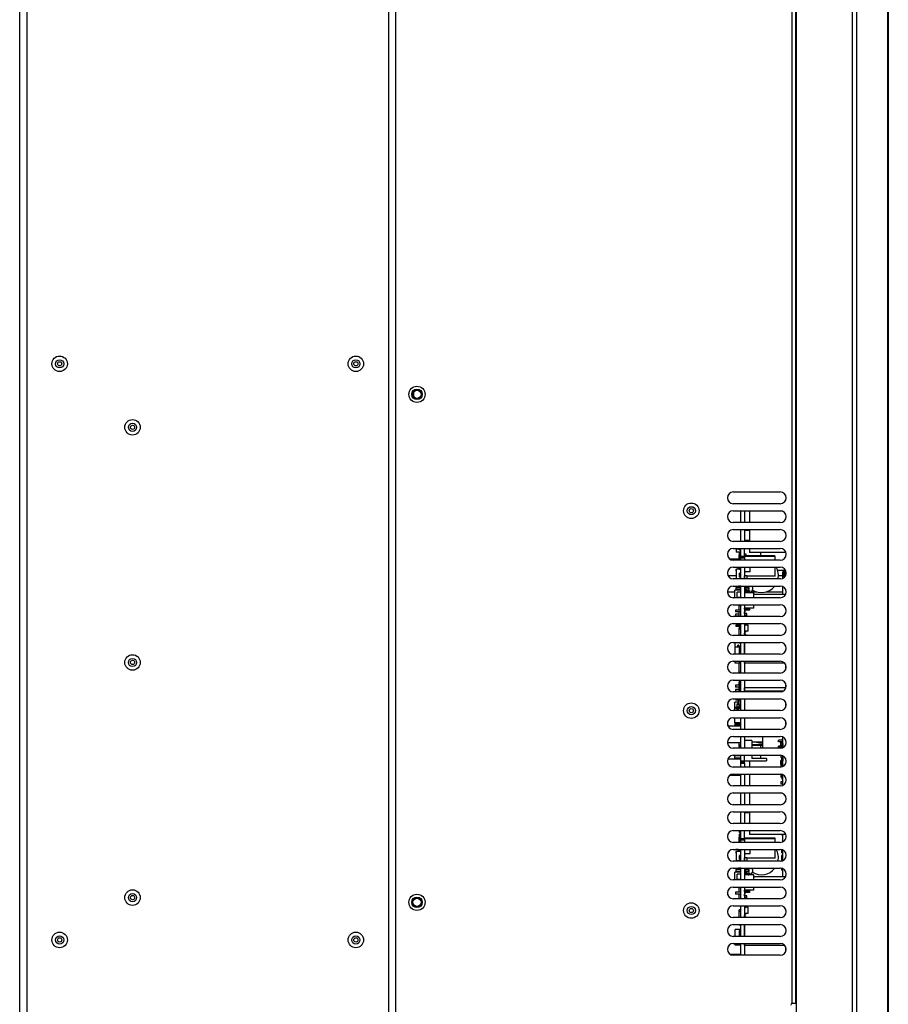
# Model space of a CAD drawing. Extents: x -4139 to -1089, y -1564 to 1941.
# Tile 117 of 160: x -2317 to -1948, y 423 to 841. Entities that reach past the tile are written whole.
import ezdxf

# ---------------------------------------------------------------- set-up
doc = ezdxf.new("R2010")
doc.units = 0
doc.header["$LTSCALE"] = 23.1
for name, color, linetype in [('DB155026_1_1_1_2_1_AM_0', 7, 'CONTINUOUS'), ('HOLDER_SE5M_PCB_A_5_10_1_A', 7, 'CONTINUOUS'), ('HOLDER_SE5M_PCB_A_5_17_1_A', 7, 'CONTINUOUS'), ('HOLDER_SE5M_PCB_A_5_1_1_AM', 7, 'CONTINUOUS'), ('HOLDER_SE5M_PCB_A_5_23_1_A', 7, 'CONTINUOUS'), ('HOLDER_SE5M_PCB_A_5_3_1_AM', 7, 'CONTINUOUS'), ('HOLDER_SE5M_PCB_A_5_7_1_AM', 7, 'CONTINUOUS'), ('LDZHJ_SZCYZT_M5X12_3_1_AM_', 7, 'CONTINUOUS'), ('PCBA_YST01_20160704_100_1_', 7, 'CONTINUOUS'), ('PCBA_YST01_20160704_106_1_', 7, 'CONTINUOUS'), ('PCBA_YST01_20160704_2_15_1', 7, 'CONTINUOUS'), ('PCBA_YST01_20160704_2_16_1', 7, 'CONTINUOUS'), ('PCBA_YST01_20160704_2_17_1', 7, 'CONTINUOUS'), ('PCBA_YST01_20160704_2_1_1_', 7, 'CONTINUOUS'), ('PCBA_YST01_20160704_2_21_1', 7, 'CONTINUOUS'), ('PCBA_YST01_20160704_2_22_1', 7, 'CONTINUOUS'), ('PCBA_YST01_20160704_2_23_1', 7, 'CONTINUOUS'), ('PCBA_YST01_20160704_2_24_1', 7, 'CONTINUOUS'), ('PCBA_YST01_20160704_2_2_1_', 7, 'CONTINUOUS'), ('PCBA_YST01_20160704_2_30_1', 7, 'CONTINUOUS'), ('PCBA_YST01_20160704_2_31_1', 7, 'CONTINUOUS'), ('PCBA_YST01_20160704_2_32_1', 7, 'CONTINUOUS'), ('PCBA_YST01_20160704_2_42_1', 7, 'CONTINUOUS'), ('PCBA_YST01_20160704_2_46_1', 7, 'CONTINUOUS'), ('PCBA_YST01_20160704_2_49_1', 7, 'CONTINUOUS'), ('PCBA_YST01_20160704_2_52_1', 7, 'CONTINUOUS'), ('PCBA_YST01_20160704_2_54_1', 7, 'CONTINUOUS'), ('PCBA_YST01_20160704_2_55_1', 7, 'CONTINUOUS'), ('PCBA_YST01_20160704_2_56_1', 7, 'CONTINUOUS'), ('PCBA_YST01_20160704_2_57_1', 7, 'CONTINUOUS'), ('PCBA_YST01_201607_120_1_AM', 7, 'CONTINUOUS'), ('SE5M-TOP-COVER-P1-A__4_1_1', 7, 'CONTINUOUS'), ('SE5M_BASE_P1_A_3_1_1_AM_0', 7, 'CONTINUOUS'), ('SE5M_LEFT_P1_A_AM_0', 7, 'CONTINUOUS'), ('SV5M_MAODING_AM_0', 7, 'CONTINUOUS'), ('SV5M_ZHONGCENG_A_5_1_1_AM_', 7, 'CONTINUOUS'), ('YFP03-03-02_1_1_1_AM_0', 7, 'CONTINUOUS'), ('YFP03-03-02_1_2_1_AM_0', 7, 'CONTINUOUS'), ('YFP03-03-02_1_3_1_AM_0', 7, 'CONTINUOUS'), ('YFP03-03-02_1_4_1_AM_0', 7, 'CONTINUOUS'), ('YFP03-03-02_1_5_1_AM_0', 7, 'CONTINUOUS'), ('YFP03-03-02_1_6_1_AM_0', 7, 'CONTINUOUS'), ('YFP03-03-02_1_7_1_AM_0', 7, 'CONTINUOUS')]:
    doc.layers.add(name, color=color, linetype=linetype)

msp = doc.modelspace()

# ---------------------------------------------------------------- linework, layer by layer
at = {"layer": 'DB155026_1_1_1_2_1_AM_0', "color": 7}
for centre, radius in [((-2300.42, 695.02), 3.3), ((-2300.42, 695.02), 1.74), ((-2300.42, 695.02), 0.9), ((-2174.42, 695.02), 3.3), ((-2174.42, 695.02), 1.74), ((-2174.42, 695.02), 0.9), ((-2269.42, 668.02), 3.3), ((-2269.42, 668.02), 1.74), ((-2269.42, 668.02), 0.9), ((-2269.42, 568.02), 3.3), ((-2269.42, 568.02), 1.74), ((-2269.42, 568.02), 0.9), ((-2269.42, 468.02), 3.3), ((-2269.42, 468.02), 1.74), ((-2269.42, 468.02), 0.9), ((-2300.42, 450.02), 3.3), ((-2174.42, 450.02), 3.3), ((-2300.42, 450.02), 1.74), ((-2300.42, 450.02), 0.9), ((-2174.42, 450.02), 1.74), ((-2174.42, 450.02), 0.9)]:
    msp.add_circle(centre, radius, dxfattribs=at)
at = {"layer": 'HOLDER_SE5M_PCB_A_5_10_1_A', "color": 7}
for p, q in [((-2016.16, 605.02), (-2012.47, 605.02)), ((-1994.66, 605.02), (-1992.72, 605.02)), ((-2016.37, 598.02), (-2013.18, 598.02)), ((-2008.46, 598.02), (-2008.34, 598.02)), ((-2006.36, 598.02), (-2003.88, 598.02)), ((-1999.92, 598.02), (-1992.72, 598.02))]:
    msp.add_line(p, q, dxfattribs=at)
at = {"layer": 'HOLDER_SE5M_PCB_A_5_17_1_A', "color": 7}
msp.add_line((-2015.37, 612.02), (-2011.41, 612.02), dxfattribs=at)
at = {"layer": 'HOLDER_SE5M_PCB_A_5_1_1_AM', "color": 7}
for p, q in [((-2016.22, 541.17), (-2016.22, 542.87)), ((-2016.22, 469.17), (-2016.22, 469.65))]:
    msp.add_line(p, q, dxfattribs=at)
msp.add_arc((-2018.22, 469.65), 2, 0, 20.4754, dxfattribs=at)
at = {"layer": 'HOLDER_SE5M_PCB_A_5_23_1_A', "color": 7}
for p, q in [((-2016.16, 527.02), (-2010.72, 527.02)), ((-2015.37, 520.02), (-2010.72, 520.02))]:
    msp.add_line(p, q, dxfattribs=at)
at = {"layer": 'HOLDER_SE5M_PCB_A_5_3_1_AM', "color": 7}
for p, q in [((-2016.16, 541.02), (-2010.72, 541.02)), ((-2016.37, 534.02), (-2010.72, 534.02))]:
    msp.add_line(p, q, dxfattribs=at)
at = {"layer": 'HOLDER_SE5M_PCB_A_5_7_1_AM', "color": 7}
msp.add_line((-2015.37, 444.02), (-2010.72, 444.02), dxfattribs=at)
at = {"layer": 'LDZHJ_SZCYZT_M5X12_3_1_AM_', "color": 7}
msp.add_line((-2149.77, 680.91), (-2149.77, 683.13), dxfattribs=at)
at = {"layer": 'PCBA_YST01_20160704_100_1_', "color": 7}
msp.add_line((-1992.72, 536.02), (-1992.83, 536.02), dxfattribs=at)
at = {"layer": 'PCBA_YST01_20160704_106_1_', "color": 7}
for p, q in [((-2001.38, 536.52), (-2001.38, 531.52)), ((-1992.83, 535.27), (-1992.83, 536.29))]:
    msp.add_line(p, q, dxfattribs=at)
at = {"layer": 'PCBA_YST01_20160704_2_15_1', "color": 7}
for p, q in [((-1992.73, 520.19), (-1993.63, 520.19)), ((-1993.63, 520.19), (-1993.63, 519.29)), ((-1993.23, 519.29), (-1993.63, 519.29)), ((-1992.73, 519.97), (-1992.73, 520.19))]:
    msp.add_line(p, q, dxfattribs=at)
at = {"layer": 'PCBA_YST01_20160704_2_16_1', "color": 7}
for p, q in [((-1992.73, 517.19), (-1993.63, 517.19)), ((-1993.63, 517.19), (-1993.63, 516.29)), ((-1992.73, 516.29), (-1993.63, 516.29)), ((-1992.73, 516.29), (-1992.73, 517.19))]:
    msp.add_line(p, q, dxfattribs=at)
at = {"layer": 'PCBA_YST01_20160704_2_17_1', "color": 7}
for p, q in [((-1993.63, 524.55), (-1993.63, 523.89)), ((-1992.73, 523.89), (-1993.63, 523.89)), ((-1992.73, 523.89), (-1992.73, 524.27))]:
    msp.add_line(p, q, dxfattribs=at)
at = {"layer": 'PCBA_YST01_20160704_2_1_1_', "color": 7}
for p, q in [((-1992.72, 604.53), (-1992.72, 606.53)), ((-1991.42, 606.52), (-1992.72, 606.52)), ((-1991.41, 606.49), (-1992.72, 606.49)), ((-1991.39, 606.37), (-1992.72, 606.37)), ((-1991.37, 606.19), (-1992.72, 606.19)), ((-1991.37, 605.94), (-1992.72, 605.94)), ((-1991.4, 605.63), (-1992.72, 605.63)), ((-1991.48, 605.29), (-1992.72, 605.29)), ((-1991.63, 604.91), (-1992.72, 604.91)), ((-1991.86, 604.52), (-1992.72, 604.52)), ((-1992.72, 603.8), (-1992.72, 604.52)), ((-1992.72, 596.92), (-1992.72, 600.24)), ((-1992.72, 531.8), (-1992.72, 536.24)), ((-1992.72, 534.94), (-1994.63, 534.94)), ((-1994.63, 534.3), (-1994.63, 534.94)), ((-1992.72, 534.3), (-1994.63, 534.3)), ((-1992.72, 532.44), (-1994.63, 532.44)), ((-1994.63, 531.8), (-1994.63, 532.44)), ((-1992.72, 531.8), (-1994.63, 531.8)), ((-1992.72, 523.8), (-1992.72, 528.24)), ((-1992.72, 515.8), (-1992.72, 520.24)), ((-1992.72, 491.8), (-1992.72, 494.82)), ((-1992.72, 483.8), (-1992.72, 488.24)), ((-1992.72, 476.92), (-1992.72, 480.24))]:
    msp.add_line(p, q, dxfattribs=at)
at = {"layer": 'PCBA_YST01_20160704_2_21_1', "color": 7}
msp.add_line((-1993.63, 528.5), (-1993.63, 528.47), dxfattribs=at)
at = {"layer": 'PCBA_YST01_20160704_2_22_1', "color": 7}
for p, q in [((-1993.38, 528.47), (-1993.63, 528.47)), ((-1993.63, 528.47), (-1993.63, 527.57)), ((-1992.73, 527.57), (-1992.73, 528.24)), ((-1992.73, 527.57), (-1993.63, 527.57))]:
    msp.add_line(p, q, dxfattribs=at)
at = {"layer": 'PCBA_YST01_20160704_2_23_1', "color": 7}
for p, q in [((-1993.23, 532.59), (-1993.63, 532.59)), ((-1993.63, 532.44), (-1993.63, 532.59)), ((-1993.62, 531.53), (-1993.62, 531.8))]:
    msp.add_line(p, q, dxfattribs=at)
at = {"layer": 'PCBA_YST01_20160704_2_24_1', "color": 7}
for p, q in [((-1993.23, 526.25), (-1993.63, 526.25)), ((-1993.63, 525.91), (-1993.63, 526.25)), ((-1993.23, 525.91), (-1993.63, 525.91)), ((-1993.63, 524.55), (-1993.63, 524.89)), ((-1992.73, 524.55), (-1993.63, 524.55)), ((-1993.62, 524.89), (-1993.62, 525.91)), ((-1993.22, 524.89), (-1993.62, 524.89)), ((-1992.73, 524.58), (-1992.73, 524.55))]:
    msp.add_line(p, q, dxfattribs=at)
at = {"layer": 'PCBA_YST01_20160704_2_2_1_', "color": 7}
for p, q in [((-1992.73, 527.19), (-1993.23, 527.19)), ((-1993.23, 526.24), (-1993.23, 527.19)), ((-1992.73, 526.24), (-1993.23, 526.24)), ((-1992.73, 527.19), (-1992.73, 526.24))]:
    msp.add_line(p, q, dxfattribs=at)
at = {"layer": 'PCBA_YST01_20160704_2_30_1', "color": 7}
for p, q in [((-1993.32, 488.45), (-1993.32, 486.99)), ((-1992.73, 486.99), (-1993.32, 486.99)), ((-1992.74, 486.99), (-1992.74, 488.25))]:
    msp.add_line(p, q, dxfattribs=at)
at = {"layer": 'PCBA_YST01_20160704_2_31_1', "color": 7}
for p, q in [((-1992.73, 485.99), (-1993.32, 485.99)), ((-1993.32, 485.99), (-1993.32, 483.58)), ((-1992.74, 483.79), (-1992.74, 485.99))]:
    msp.add_line(p, q, dxfattribs=at)
at = {"layer": 'PCBA_YST01_20160704_2_32_1', "color": 7}
for p, q in [((-1993.32, 480.45), (-1993.32, 479.69)), ((-1992.73, 479.69), (-1993.32, 479.69)), ((-1992.74, 479.69), (-1992.74, 480.25))]:
    msp.add_line(p, q, dxfattribs=at)
at = {"layer": 'PCBA_YST01_20160704_2_42_1', "color": 7}
for p, q in [((-1993.23, 494.82), (-1993.23, 494.58)), ((-1992.73, 494.58), (-1993.23, 494.58)), ((-1992.73, 494.58), (-1992.73, 494.82))]:
    msp.add_line(p, q, dxfattribs=at)
at = {"layer": 'PCBA_YST01_20160704_2_46_1', "color": 7}
for p, q in [((-1993.23, 527.19), (-1993.23, 527.57)), ((-1992.73, 527.57), (-1992.73, 527.19))]:
    msp.add_line(p, q, dxfattribs=at)
at = {"layer": 'PCBA_YST01_20160704_2_49_1', "color": 7}
for p, q in [((-1993.23, 524.27), (-1993.23, 524.55)), ((-1992.73, 524.27), (-1993.23, 524.27)), ((-1992.73, 524.55), (-1992.73, 524.27))]:
    msp.add_line(p, q, dxfattribs=at)
at = {"layer": 'PCBA_YST01_20160704_2_52_1', "color": 7}
for p, q in [((-1992.73, 519.97), (-1993.23, 519.97)), ((-1993.23, 519.97), (-1993.23, 518.32)), ((-1992.73, 519.62), (-1993.23, 519.62)), ((-1992.73, 518.32), (-1992.73, 519.97)), ((-1992.73, 518.32), (-1993.23, 518.32)), ((-1992.73, 518.66), (-1993.22, 518.66))]:
    msp.add_line(p, q, dxfattribs=at)
at = {"layer": 'PCBA_YST01_20160704_2_54_1', "color": 7}
for p, q in [((-1992.73, 533.19), (-1993.23, 533.19)), ((-1993.23, 532.44), (-1993.23, 533.19)), ((-1992.73, 533.19), (-1992.73, 532.44))]:
    msp.add_line(p, q, dxfattribs=at)
at = {"layer": 'PCBA_YST01_20160704_2_55_1', "color": 7}
msp.add_line((-1993.23, 531.6), (-1993.23, 531.8), dxfattribs=at)
at = {"layer": 'PCBA_YST01_20160704_2_56_1', "color": 7}
for p, q in [((-1992.73, 535.27), (-1993.23, 535.27)), ((-1993.23, 535.27), (-1993.23, 534.94)), ((-1993.23, 534.3), (-1993.23, 533.62)), ((-1992.73, 533.62), (-1993.23, 533.62)), ((-1992.73, 533.96), (-1993.22, 533.96)), ((-1992.73, 534.94), (-1992.73, 535.27)), ((-1992.73, 533.62), (-1992.73, 534.3))]:
    msp.add_line(p, q, dxfattribs=at)
at = {"layer": 'PCBA_YST01_20160704_2_57_1', "color": 7}
for p, q in [((-1992.73, 526.23), (-1993.23, 526.23)), ((-1993.23, 526.23), (-1993.23, 524.58)), ((-1992.73, 525.88), (-1993.23, 525.88)), ((-1992.73, 524.58), (-1993.23, 524.58)), ((-1992.73, 524.92), (-1993.22, 524.92)), ((-1992.73, 524.58), (-1992.73, 526.23))]:
    msp.add_line(p, q, dxfattribs=at)
at = {"layer": 'PCBA_YST01_201607_120_1_AM', "color": 7}
for p, q in [((-1993.23, 534.09), (-1993.63, 534.09)), ((-1993.63, 533.75), (-1993.63, 534.09)), ((-1993.23, 533.75), (-1993.63, 533.75)), ((-1993.63, 532.59), (-1993.63, 532.73)), ((-1993.62, 532.73), (-1993.62, 533.75)), ((-1993.23, 532.73), (-1993.62, 532.73)), ((-1992.74, 533.62), (-1992.74, 533.19))]:
    msp.add_line(p, q, dxfattribs=at)
at = {"layer": 'SE5M-TOP-COVER-P1-A__4_1_1', "color": 7}
for p, q in [((-1986.92, 414.52), (-1986.92, 1243.02)), ((-1947.92, 1242.52), (-1947.92, 412.52))]:
    msp.add_line(p, q, dxfattribs=at)
at = {"layer": 'SE5M-TOP-COVER-P1-A__4_1_1', "color": 2}
for p, q in [((-1963.21, 412.52), (-1963.21, 1243.02)), ((-1961.39, 1242.52), (-1961.39, 412.52)), ((-1948.09, 412.52), (-1948.09, 1242.52))]:
    msp.add_line(p, q, dxfattribs=at)
at = {"layer": 'SE5M_BASE_P1_A_3_1_1_AM_0', "color": 7}
msp.add_line((-2317.42, -50.98), (-2317.42, 1286.02), dxfattribs=at)
at = {"layer": 'SE5M_BASE_P1_A_3_1_1_AM_0', "color": 2}
for p, q in [((-2314.42, 1286.02), (-2314.42, -50.98)), ((-2160.42, -5.98), (-2160.42, 1241.02))]:
    msp.add_line(p, q, dxfattribs=at)
at = {"layer": 'SE5M_LEFT_P1_A_AM_0', "color": 3}
for p, q in [((-2157.42, -5.48), (-2157.42, 1241.52)), ((-1987.42, 1226.52), (-1987.42, 423.02)), ((-2013.87, 640.52), (-1993.87, 640.52)), ((-1993.87, 635.52), (-2013.87, 635.52)), ((-2013.87, 632.52), (-1993.87, 632.52)), ((-1993.87, 627.52), (-2013.87, 627.52)), ((-2013.87, 624.52), (-1993.87, 624.52)), ((-1993.87, 619.52), (-2013.87, 619.52)), ((-2013.87, 616.52), (-1993.87, 616.52)), ((-1993.87, 611.52), (-2013.87, 611.52)), ((-2013.87, 608.52), (-1993.87, 608.52)), ((-1993.87, 603.52), (-2013.87, 603.52)), ((-2013.87, 600.52), (-1993.87, 600.52)), ((-1993.87, 595.52), (-2013.87, 595.52)), ((-2013.87, 592.52), (-1993.87, 592.52)), ((-1993.87, 587.52), (-2013.87, 587.52)), ((-2013.87, 584.52), (-1993.87, 584.52)), ((-1993.87, 579.52), (-2013.87, 579.52)), ((-2013.87, 576.52), (-1993.87, 576.52)), ((-1993.87, 571.52), (-2013.87, 571.52)), ((-2013.87, 568.52), (-1993.87, 568.52)), ((-1993.87, 563.52), (-2013.87, 563.52)), ((-2013.87, 560.52), (-1993.87, 560.52)), ((-1993.87, 555.52), (-2013.87, 555.52)), ((-2013.87, 552.52), (-1993.87, 552.52)), ((-1993.87, 547.52), (-2013.87, 547.52)), ((-2013.87, 544.52), (-1993.87, 544.52)), ((-1993.87, 539.52), (-2013.87, 539.52)), ((-2013.87, 536.52), (-1993.87, 536.52)), ((-1993.87, 531.52), (-2013.87, 531.52)), ((-2013.87, 528.52), (-1993.87, 528.52)), ((-1993.87, 523.52), (-2013.87, 523.52)), ((-2013.87, 520.52), (-1993.87, 520.52)), ((-1993.87, 515.52), (-2013.87, 515.52)), ((-2013.87, 512.52), (-1993.87, 512.52)), ((-1993.87, 507.52), (-2013.87, 507.52)), ((-2013.87, 504.52), (-1993.87, 504.52)), ((-1993.87, 499.52), (-2013.87, 499.52)), ((-2013.87, 496.52), (-1993.87, 496.52)), ((-1993.87, 491.52), (-2013.87, 491.52)), ((-2013.87, 488.52), (-1993.87, 488.52)), ((-1993.87, 483.52), (-2013.87, 483.52)), ((-2013.87, 480.52), (-1993.87, 480.52)), ((-1993.87, 475.52), (-2013.87, 475.52)), ((-2013.87, 472.52), (-1993.87, 472.52)), ((-1993.87, 467.52), (-2013.87, 467.52)), ((-2013.87, 464.52), (-1993.87, 464.52)), ((-1993.87, 459.52), (-2013.87, 459.52)), ((-2013.87, 456.52), (-1993.87, 456.52)), ((-1993.87, 451.52), (-2013.87, 451.52)), ((-2013.87, 448.52), (-1993.87, 448.52)), ((-1993.87, 443.52), (-2013.87, 443.52)), ((-1987.32, 433.02), (-1986.92, 433.02)), ((-1987.32, 423.02), (-1987.32, 433.02)), ((-1987.32, 423.02), (-1989.02, 423.02))]:
    msp.add_line(p, q, dxfattribs=at)
at = {"layer": 'SE5M_LEFT_P1_A_AM_0', "color": 2}
for p, q in [((-1989.02, 1227.27), (-1989.02, 423.02)), ((-1987.32, 433.02), (-1987.32, 1226.52))]:
    msp.add_line(p, q, dxfattribs=at)
at = {"layer": 'SE5M_LEFT_P1_A_AM_0', "color": 3}
for centre in [(-2148.42, 682.02), (-2148.42, 466.02)]:
    msp.add_circle(centre, 3.45, dxfattribs=at)
at = {"layer": 'SE5M_LEFT_P1_A_AM_0', "color": 7}
for centre in [(-2148.42, 682.02), (-2148.42, 466.02)]:
    msp.add_circle(centre, 2.25, dxfattribs=at)
at = {"layer": 'SE5M_LEFT_P1_A_AM_0', "color": 3}
for centre, radius, start, end in [((-2013.87, 638.02), 2.5, 90, 270), ((-1993.87, 638.02), 2.5, 270, 90), ((-2013.87, 630.02), 2.5, 90, 270), ((-1993.87, 630.02), 2.5, 270, 90), ((-2013.87, 622.02), 2.5, 90, 270), ((-1993.87, 622.02), 2.5, 270, 90), ((-2013.87, 614.02), 2.5, 90, 270), ((-1993.87, 614.02), 2.5, 270, 90), ((-2013.87, 606.02), 2.5, 90, 270), ((-1993.87, 606.02), 2.5, 270, 90), ((-2013.87, 598.02), 2.5, 90, 270), ((-1993.87, 598.02), 2.5, 270, 90), ((-2013.87, 590.02), 2.5, 90, 270), ((-1993.87, 590.02), 2.5, 270, 90), ((-2013.87, 582.02), 2.5, 90, 270), ((-1993.87, 582.02), 2.5, 270, 90), ((-2013.87, 574.02), 2.5, 90, 270), ((-1993.87, 574.02), 2.5, 270, 90), ((-2013.87, 566.02), 2.5, 90, 270), ((-1993.87, 566.02), 2.5, 270, 90), ((-2013.87, 558.02), 2.5, 90, 270), ((-1993.87, 558.02), 2.5, 270, 90), ((-2013.87, 550.02), 2.5, 90, 270), ((-1993.87, 550.02), 2.5, 270, 90), ((-2013.87, 542.02), 2.5, 90, 270), ((-1993.87, 542.02), 2.5, 270, 90), ((-2013.87, 534.02), 2.5, 90, 270), ((-1993.87, 534.02), 2.5, 270, 90), ((-2013.87, 526.02), 2.5, 90, 270), ((-1993.87, 526.02), 2.5, 270, 90), ((-2013.87, 518.02), 2.5, 90, 270), ((-1993.87, 518.02), 2.5, 270, 90), ((-2013.87, 510.02), 2.5, 90, 270), ((-1993.87, 510.02), 2.5, 270, 90), ((-2013.87, 502.02), 2.5, 90, 270), ((-1993.87, 502.02), 2.5, 270, 90), ((-2013.87, 494.02), 2.5, 90, 270), ((-1993.87, 494.02), 2.5, 270, 90), ((-2013.87, 486.02), 2.5, 90, 270), ((-1993.87, 486.02), 2.5, 270, 90), ((-2013.87, 478.02), 2.5, 90, 270), ((-1993.87, 478.02), 2.5, 270, 90), ((-2013.87, 470.02), 2.5, 90, 270), ((-1993.87, 470.02), 2.5, 270, 90), ((-2013.87, 462.02), 2.5, 90, 270), ((-1993.87, 462.02), 2.5, 270, 90), ((-2013.87, 454.02), 2.5, 90, 270), ((-1993.87, 454.02), 2.5, 270, 90), ((-2013.87, 446.02), 2.5, 90, 270), ((-1993.87, 446.02), 2.5, 270, 90), ((-1988.67, 422.27), 0.75, 90, 180)]:
    msp.add_arc(centre, radius, start, end, dxfattribs=at)
at = {"layer": 'SV5M_MAODING_AM_0', "color": 7}
for centre, radius in [((-2031.72, 632.52), 3.3), ((-2031.72, 632.52), 1.74), ((-2031.72, 632.52), 0.9), ((-2031.72, 547.52), 3.3), ((-2031.72, 547.52), 1.74), ((-2031.72, 547.52), 0.9), ((-2031.72, 462.52), 3.3), ((-2031.72, 462.52), 1.74), ((-2031.72, 462.52), 0.9)]:
    msp.add_circle(centre, radius, dxfattribs=at)
at = {"layer": 'SV5M_ZHONGCENG_A_5_1_1_AM_', "color": 7}
for centre in [(-2148.42, 682.02), (-2148.42, 466.02)]:
    msp.add_circle(centre, 1.75, dxfattribs=at)
at = {"layer": 'YFP03-03-02_1_1_1_AM_0', "color": 7}
for p, q in [((-2010.72, 627.52), (-2010.72, 632.52)), ((-2009.16, 632.52), (-2009.16, 627.52)), ((-1993.02, 632.37), (-2006.96, 632.37)), ((-2006.96, 632.37), (-2006.96, 627.52)), ((-2010.72, 619.52), (-2010.72, 624.52)), ((-2009.16, 624.52), (-2009.16, 619.52)), ((-2006.96, 624.12), (-2009.16, 624.12)), ((-2006.96, 624.52), (-2006.96, 619.52)), ((-2006.96, 619.82), (-2009.16, 619.82)), ((-2012.66, 616.2), (-2012.66, 616.52)), ((-2011.21, 616.2), (-2012.66, 616.2)), ((-2011.21, 616.12), (-2012.66, 616.12)), ((-2012.66, 616.12), (-2012.66, 614.92)), ((-2011.21, 615.74), (-2011.21, 616.52)), ((-2010.72, 615.74), (-2011.21, 615.74)), ((-2010.72, 612.43), (-2010.72, 616.52)), ((-2009.16, 612.43), (-2009.16, 616.52)), ((-2006.96, 616.52), (-2006.96, 614.82)), ((-2011.31, 614.92), (-2012.66, 614.92)), ((-2011.31, 613.77), (-2011.42, 613.77)), ((-2011.42, 613.16), (-2011.42, 613.77)), ((-2011.31, 613.16), (-2011.42, 613.16)), ((-2011.41, 611.52), (-2011.41, 613.16)), ((-2010.72, 614.97), (-2011.31, 614.97)), ((-2011.31, 614.97), (-2011.31, 612.27)), ((-2011.21, 612.27), (-2011.31, 612.27)), ((-2010.72, 612.29), (-2011.21, 612.29)), ((-2011.21, 611.52), (-2011.21, 612.29)), ((-2009.16, 613.02), (-2010.72, 613.02)), ((-2009.16, 612.98), (-2010.72, 612.98)), ((-2009.16, 612.85), (-2010.72, 612.85)), ((-2009.16, 612.65), (-2010.72, 612.65)), ((-2009.16, 612.42), (-2010.72, 612.42)), ((-2010.72, 611.52), (-2010.72, 612.42)), ((-2008.36, 614.12), (-2009.16, 614.12)), ((-2009.06, 612.97), (-2009.16, 612.97)), ((-2009.16, 612.42), (-2009.16, 611.52)), ((-2008.36, 613.33), (-2008.36, 614.12)), ((-1991.5, 614.82), (-2006.96, 614.82)), ((-2002.16, 613.33), (-2002.16, 614.82)), ((-2012.76, 608.52), (-2012.76, 608.42)), ((-2011.82, 608.42), (-2012.76, 608.42)), ((-2010.82, 607.62), (-2012.47, 607.62)), ((-2012.47, 603.62), (-2012.47, 607.62)), ((-2011.82, 608.32), (-2011.82, 608.52)), ((-2010.82, 608.32), (-2011.82, 608.32)), ((-2010.97, 608.21), (-2011.62, 608.21)), ((-2011.62, 607.62), (-2011.62, 608.21)), ((-2011.62, 607.97), (-2010.97, 607.97)), ((-2011.61, 608.21), (-2011.61, 608.32)), ((-2011.37, 607.72), (-2010.72, 607.72)), ((-2011.37, 607.72), (-2011.37, 607.62)), ((-2010.97, 607.97), (-2010.97, 608.32)), ((-2010.82, 607.83), (-2010.82, 608.52)), ((-2010.72, 607.83), (-2010.82, 607.83)), ((-2010.82, 607.62), (-2010.82, 605.94)), ((-2010.72, 603.52), (-2010.72, 608.52)), ((-2009.16, 608.52), (-2009.16, 603.52)), ((-2006.66, 606.57), (-2006.66, 608.52)), ((-2010.82, 603.62), (-2012.47, 603.62)), ((-2011.62, 603.52), (-2011.62, 603.62)), ((-2011.37, 603.62), (-2011.37, 603.52)), ((-2010.72, 605.94), (-2011.21, 605.94)), ((-2011.21, 605.6), (-2011.21, 605.94)), ((-2010.72, 605.6), (-2011.21, 605.6)), ((-2011.21, 604.63), (-2011.21, 605.6)), ((-2010.72, 604.63), (-2011.21, 604.63)), ((-2011.21, 604.29), (-2011.21, 604.63)), ((-2010.72, 604.29), (-2011.21, 604.29)), ((-2010.82, 604.29), (-2010.82, 603.62)), ((-2006.66, 606.57), (-2009.16, 606.57)), ((-2008.96, 605.4), (-2009.16, 605.4)), ((-2009.06, 604.73), (-2009.16, 604.73)), ((-2009.06, 603.75), (-2009.16, 603.75)), ((-2008.06, 604.92), (-2009.06, 604.92)), ((-2009.06, 603.52), (-2009.06, 604.92)), ((-2008.96, 604.92), (-2008.96, 605.4)), ((-2008.06, 604.92), (-2008.06, 603.52)), ((-2013.18, 595.52), (-2013.18, 598.77)), ((-2010.72, 598.79), (-2013.17, 598.79)), ((-2013.17, 595.52), (-2013.17, 598.79)), ((-2010.72, 599.93), (-2012.76, 599.93)), ((-2012.76, 599.93), (-2012.76, 599.11)), ((-2010.72, 599.11), (-2012.76, 599.11)), ((-2011.61, 600.52), (-2011.61, 600.47)), ((-2010.72, 600.47), (-2011.61, 600.47)), ((-2010.72, 595.52), (-2010.72, 600.52)), ((-2009.16, 600.52), (-2009.16, 595.52)), ((-2008.9, 599.3), (-2009.16, 599.3)), ((-2008.9, 599.3), (-2008.9, 598.61)), ((-2008.46, 598.61), (-2008.46, 600.52)), ((-2007.39, 599.93), (-2008.46, 599.93)), ((-2007.36, 599.11), (-2008.46, 599.11)), ((-2010.72, 597.96), (-2012.22, 597.96)), ((-2012.22, 595.67), (-2012.22, 597.96)), ((-2010.72, 595.67), (-2012.22, 595.67)), ((-2007.28, 598.23), (-2009.16, 598.23)), ((-2005.16, 597.67), (-2009.16, 597.67)), ((-2008.06, 598.61), (-2008.9, 598.61)), ((-2008.46, 597.67), (-2008.46, 598.23)), ((-2008.06, 598.61), (-2006.9, 598.61)), ((-2008.06, 598.23), (-2008.06, 598.61)), ((-2007.28, 597.67), (-2007.28, 598.23)), ((-2006.9, 598.61), (-2006.9, 597.67)), ((-2005.16, 595.52), (-2005.16, 597.67)), ((-2011.42, 592.16), (-2011.42, 592.52)), ((-2010.72, 592.16), (-2011.42, 592.16)), ((-2011.41, 590.32), (-2011.41, 592.16)), ((-2010.72, 587.52), (-2010.72, 592.52)), ((-2009.16, 592.52), (-2009.16, 587.52)), ((-2005.16, 591.17), (-2009.16, 591.17)), ((-2007.28, 590.61), (-2009.16, 590.61)), ((-2008.06, 590.23), (-2008.06, 590.61)), ((-2007.28, 590.61), (-2007.28, 591.17)), ((-2006.9, 591.17), (-2006.9, 590.23)), ((-2005.16, 591.17), (-2005.16, 592.52)), ((-2011.41, 587.52), (-2011.41, 589.52)), ((-2008.9, 589.54), (-2009.16, 589.54)), ((-2008.16, 588.77), (-2009.16, 588.77)), ((-2008.66, 588.19), (-2009.16, 588.19)), ((-2008.66, 587.84), (-2009.16, 587.84)), ((-2008.06, 590.23), (-2008.9, 590.23)), ((-2008.9, 590.23), (-2008.9, 589.54)), ((-2008.66, 588.19), (-2008.66, 587.52)), ((-2008.17, 587.52), (-2008.17, 588.77)), ((-2006.9, 590.23), (-2008.06, 590.23)), ((-2010.72, 582.77), (-2011.42, 582.77)), ((-2011.42, 582.16), (-2011.42, 582.77)), ((-2010.72, 582.16), (-2011.42, 582.16)), ((-2011.41, 579.52), (-2011.41, 582.16)), ((-2010.72, 579.52), (-2010.72, 584.52)), ((-2009.16, 584.52), (-2009.16, 579.52)), ((-2008.66, 584.03), (-2009.16, 584.03)), ((-2008.66, 583.69), (-2009.16, 583.69)), ((-2008.66, 584.52), (-2008.66, 584.03)), ((-2008.66, 584.03), (-2008.66, 583.69)), ((-2007.56, 583.92), (-2008.66, 583.92)), ((-2007.56, 581.32), (-2007.56, 583.92)), ((-2007.56, 581.32), (-2009.16, 581.32)), ((-2008.76, 580.71), (-2009.16, 580.71)), ((-2008.76, 580.46), (-2009.16, 580.46)), ((-2008.66, 580.04), (-2009.16, 580.04)), ((-2008.66, 579.7), (-2009.16, 579.7)), ((-2008.76, 580.46), (-2008.76, 581.32)), ((-2008.66, 581.23), (-2008.76, 581.23)), ((-2008.66, 580.89), (-2008.76, 580.89)), ((-2008.66, 581.32), (-2008.66, 581.23)), ((-2008.66, 581.23), (-2008.66, 580.89)), ((-2008.66, 580.04), (-2008.66, 579.7)), ((-2008.66, 579.7), (-2008.66, 579.52)), ((-2013.1, 574.49), (-2013.1, 576.52)), ((-2010.72, 574.49), (-2013.1, 574.49)), ((-2013.1, 571.52), (-2013.1, 574.49)), ((-2011.52, 575.42), (-2011.92, 575.42)), ((-2011.92, 574.49), (-2011.92, 575.42)), ((-2011.52, 575.42), (-2011.52, 574.49)), ((-2011.42, 576.27), (-2011.42, 576.52)), ((-2010.72, 576.27), (-2011.42, 576.27)), ((-2010.72, 573.91), (-2011.32, 573.91)), ((-2011.32, 573.91), (-2011.32, 571.52)), ((-2010.72, 571.52), (-2010.72, 576.52)), ((-2009.16, 576.52), (-2009.16, 571.52)), ((-2010.72, 573.02), (-2011.32, 573.02)), ((-2013.1, 567.74), (-2013.1, 568.52)), ((-2010.72, 567.74), (-2013.1, 567.74)), ((-2011.41, 563.88), (-2011.41, 567.74)), ((-2011.32, 568.52), (-2011.32, 568.32)), ((-2010.72, 568.32), (-2011.32, 568.32)), ((-2010.72, 563.52), (-2010.72, 568.52)), ((-2009.16, 568.52), (-2009.16, 563.52)), ((-2009.06, 567.64), (-2009.16, 567.64)), ((-2009.06, 567.3), (-2009.16, 567.3)), ((-2009.06, 566.33), (-2009.16, 566.33)), ((-2009.06, 565.99), (-2009.16, 565.99)), ((-2009.06, 565.58), (-2009.16, 565.58)), ((-2009.06, 565.32), (-2009.16, 565.32)), ((-2010.72, 563.88), (-2011.42, 563.88)), ((-2011.42, 563.52), (-2011.42, 563.88)), ((-2009.06, 565.14), (-2009.16, 565.14)), ((-2009.06, 564.8), (-2009.16, 564.8)), ((-2009.06, 563.83), (-2009.16, 563.83)), ((-2010.72, 559.77), (-2011.42, 559.77)), ((-2011.42, 559.16), (-2011.42, 559.77)), ((-2010.72, 559.16), (-2011.42, 559.16)), ((-2011.41, 558.32), (-2011.41, 559.16)), ((-2011.41, 555.52), (-2011.41, 557.52)), ((-2010.72, 558.67), (-2011.31, 558.67)), ((-2011.31, 558.67), (-2011.31, 555.97)), ((-2010.72, 555.52), (-2010.72, 560.52)), ((-2009.16, 560.52), (-2009.16, 555.52)), ((-2009.06, 559.97), (-2009.16, 559.97)), ((-2009.06, 557.27), (-2009.16, 557.27)), ((-2010.72, 555.97), (-2011.31, 555.97)), ((-2013.18, 547.52), (-2013.18, 551.17)), ((-2011.61, 551.19), (-2013.17, 551.19)), ((-2013.17, 547.52), (-2013.17, 551.19)), ((-2011.61, 550.36), (-2012.22, 550.36)), ((-2012.22, 549.05), (-2012.22, 550.36)), ((-2011.31, 551.67), (-2011.62, 551.67)), ((-2011.62, 551.33), (-2011.62, 551.67)), ((-2011.31, 551.33), (-2011.62, 551.33)), ((-2011.31, 550.31), (-2011.62, 550.31)), ((-2011.62, 549.97), (-2011.62, 550.31)), ((-2011.31, 549.97), (-2011.62, 549.97)), ((-2011.61, 550.31), (-2011.61, 551.33)), ((-2010.72, 549.28), (-2011.32, 549.28)), ((-2011.32, 549.28), (-2011.32, 549.05)), ((-2011.31, 549.87), (-2011.31, 551.99)), ((-2010.72, 549.87), (-2011.31, 549.87)), ((-2011.31, 549.42), (-2011.31, 549.87)), ((-2010.72, 549.42), (-2011.31, 549.42)), ((-2010.72, 547.52), (-2010.72, 552.52)), ((-2009.16, 552.52), (-2009.16, 547.52)), ((-2013.17, 542.32), (-2013.17, 544.52)), ((-2012.22, 548.07), (-2012.22, 548.45)), ((-2011.92, 548.07), (-2012.22, 548.07)), ((-2011.32, 548.23), (-2011.92, 548.23)), ((-2011.92, 548.23), (-2011.92, 547.52)), ((-2011.32, 548.45), (-2011.32, 548.23)), ((-2010.72, 547.63), (-2011.32, 547.63)), ((-2011.32, 547.52), (-2011.32, 547.63)), ((-2010.72, 539.52), (-2010.72, 544.52)), ((-2009.16, 544.52), (-2009.16, 539.52)), ((-2010.72, 542.32), (-2013.17, 542.32)), ((-2013.12, 541.02), (-2013.12, 542.32)), ((-2012.22, 541.92), (-2012.22, 542.32)), ((-2009.06, 543.64), (-2009.16, 543.64)), ((-2009.06, 542.97), (-2009.16, 542.97)), ((-2009.06, 542.84), (-2009.16, 542.84)), ((-2009.06, 542.5), (-2009.16, 542.5)), ((-2009.06, 541.19), (-2009.16, 541.19)), ((-2009.06, 540.67), (-2009.16, 540.67)), ((-2010.72, 531.52), (-2010.72, 536.52)), ((-2009.16, 536.52), (-2009.16, 531.52)), ((-2010.72, 532.88), (-2011.42, 532.88)), ((-2011.42, 532.27), (-2011.42, 532.88)), ((-2010.72, 532.27), (-2011.42, 532.27)), ((-2011.41, 532.88), (-2011.41, 534.02)), ((-2011.31, 532.27), (-2011.31, 531.52)), ((-2005.96, 534.82), (-2009.16, 534.82)), ((-2005.96, 534.82), (-2005.96, 531.52)), ((-2001.38, 534.11), (-2005.96, 534.11)), ((-2002.16, 532.72), (-2005.96, 532.72)), ((-2002.16, 531.52), (-2002.16, 532.72)), ((-2010.72, 528.32), (-2013.16, 528.32)), ((-2013.16, 527.32), (-2013.16, 528.32)), ((-2011.82, 528.32), (-2011.82, 528.52)), ((-2010.82, 528.52), (-2010.82, 528.32)), ((-2010.72, 525.01), (-2010.72, 528.52)), ((-2009.16, 525.01), (-2009.16, 528.52)), ((-2005.96, 528.52), (-2005.96, 527.22)), ((-2002.16, 527.22), (-2002.16, 528.52)), ((-2010.72, 527.32), (-2013.16, 527.32)), ((-2011.82, 527.02), (-2011.82, 527.32)), ((-2010.82, 527.02), (-2010.82, 527.32)), ((-2010.72, 527.22), (-2010.82, 527.22)), ((-2009.16, 526.02), (-2010.72, 526.02)), ((-2009.16, 525.76), (-2010.72, 525.76)), ((-2009.16, 525.51), (-2010.72, 525.51)), ((-2009.16, 525.3), (-2010.72, 525.3)), ((-2009.16, 525.14), (-2010.72, 525.14)), ((-2009.16, 525.04), (-2010.72, 525.04)), ((-2009.16, 525.01), (-2010.72, 525.01)), ((-2010.72, 523.52), (-2010.72, 525.01)), ((-2009.16, 526.22), (-1999.76, 526.22)), ((-2009.16, 525.01), (-2009.16, 523.52)), ((-2006.96, 526.22), (-2006.96, 523.52)), ((-1999.76, 527.22), (-2005.96, 527.22)), ((-1999.76, 527.22), (-1999.76, 526.22)), ((-2010.72, 515.52), (-2010.72, 520.52)), ((-2009.16, 520.52), (-2009.16, 515.52)), ((-2006.96, 520.52), (-2006.96, 515.52)), ((-2010.72, 507.52), (-2010.72, 512.52)), ((-2009.16, 512.52), (-2009.16, 507.52)), ((-1993.02, 512.37), (-2006.96, 512.37)), ((-2006.96, 512.37), (-2006.96, 507.52)), ((-2010.72, 499.52), (-2010.72, 504.52)), ((-2009.16, 504.52), (-2009.16, 499.52)), ((-2006.96, 504.12), (-2009.16, 504.12)), ((-2006.96, 504.52), (-2006.96, 499.52)), ((-2010.72, 494.97), (-2011.31, 494.97)), ((-2011.31, 494.97), (-2011.31, 492.27)), ((-2011.21, 495.74), (-2011.21, 496.52)), ((-2010.72, 495.74), (-2011.21, 495.74)), ((-2010.72, 492.43), (-2010.72, 496.52)), ((-2009.16, 492.43), (-2009.16, 496.52)), ((-2006.96, 496.52), (-2006.96, 494.82)), ((-1991.5, 494.82), (-2006.96, 494.82)), ((-2011.31, 493.77), (-2011.42, 493.77)), ((-2011.42, 493.16), (-2011.42, 493.77)), ((-2011.31, 493.16), (-2011.42, 493.16)), ((-2011.41, 491.52), (-2011.41, 493.16)), ((-2011.21, 492.27), (-2011.31, 492.27)), ((-2010.72, 492.29), (-2011.21, 492.29)), ((-2011.21, 491.52), (-2011.21, 492.29)), ((-2009.16, 493.02), (-2010.72, 493.02)), ((-2009.16, 492.98), (-2010.72, 492.98)), ((-2009.16, 492.85), (-2010.72, 492.85)), ((-2009.16, 492.65), (-2010.72, 492.65)), ((-2009.16, 492.42), (-2010.72, 492.42)), ((-2010.72, 491.52), (-2010.72, 492.42)), ((-2009.06, 492.97), (-2009.16, 492.97)), ((-2009.16, 492.42), (-2009.16, 491.52)), ((-2012.76, 488.52), (-2012.76, 488.42)), ((-2011.82, 488.42), (-2012.76, 488.42)), ((-2010.82, 487.62), (-2012.47, 487.62)), ((-2012.47, 483.62), (-2012.47, 487.62)), ((-2011.82, 488.32), (-2011.82, 488.52)), ((-2010.82, 488.32), (-2011.82, 488.32)), ((-2010.97, 488.21), (-2011.62, 488.21)), ((-2011.62, 487.62), (-2011.62, 488.21)), ((-2011.62, 487.97), (-2010.97, 487.97)), ((-2011.61, 488.21), (-2011.61, 488.32)), ((-2011.37, 487.72), (-2010.72, 487.72)), ((-2011.37, 487.72), (-2011.37, 487.62)), ((-2010.72, 485.94), (-2011.21, 485.94)), ((-2011.21, 485.6), (-2011.21, 485.94)), ((-2010.97, 487.97), (-2010.97, 488.32)), ((-2010.82, 487.83), (-2010.82, 488.52)), ((-2010.72, 487.83), (-2010.82, 487.83)), ((-2010.82, 487.62), (-2010.82, 485.94)), ((-2010.72, 483.52), (-2010.72, 488.52)), ((-2009.16, 488.52), (-2009.16, 483.52)), ((-2006.66, 486.57), (-2009.16, 486.57)), ((-2006.66, 486.57), (-2006.66, 488.52)), ((-2010.82, 483.62), (-2012.47, 483.62)), ((-2011.62, 483.52), (-2011.62, 483.62)), ((-2011.37, 483.62), (-2011.37, 483.52)), ((-2010.72, 485.6), (-2011.21, 485.6)), ((-2011.21, 484.63), (-2011.21, 485.6)), ((-2010.72, 484.63), (-2011.21, 484.63)), ((-2011.21, 484.29), (-2011.21, 484.63)), ((-2010.72, 484.29), (-2011.21, 484.29)), ((-2010.82, 484.29), (-2010.82, 483.62)), ((-2008.96, 485.4), (-2009.16, 485.4)), ((-2009.06, 484.73), (-2009.16, 484.73)), ((-2009.06, 483.75), (-2009.16, 483.75)), ((-2008.06, 484.92), (-2009.06, 484.92)), ((-2009.06, 483.52), (-2009.06, 484.92)), ((-2008.96, 484.92), (-2008.96, 485.4)), ((-2008.06, 484.92), (-2008.06, 483.52)), ((-2013.18, 475.52), (-2013.18, 478.77)), ((-2010.72, 478.79), (-2013.17, 478.79)), ((-2013.17, 475.52), (-2013.17, 478.79)), ((-2010.72, 479.93), (-2012.76, 479.93)), ((-2012.76, 479.93), (-2012.76, 479.11)), ((-2010.72, 479.11), (-2012.76, 479.11)), ((-2010.72, 477.96), (-2012.22, 477.96)), ((-2012.22, 475.67), (-2012.22, 477.96)), ((-2011.61, 480.52), (-2011.61, 480.47)), ((-2010.72, 480.47), (-2011.61, 480.47)), ((-2010.72, 475.52), (-2010.72, 480.52)), ((-2009.16, 480.52), (-2009.16, 475.52)), ((-2008.9, 479.3), (-2009.16, 479.3)), ((-2007.28, 478.23), (-2009.16, 478.23)), ((-2005.16, 477.67), (-2009.16, 477.67)), ((-2008.9, 479.3), (-2008.9, 478.61)), ((-2008.06, 478.61), (-2008.9, 478.61)), ((-2008.46, 478.61), (-2008.46, 480.52)), ((-2007.39, 479.93), (-2008.46, 479.93)), ((-2007.36, 479.11), (-2008.46, 479.11)), ((-2008.46, 477.67), (-2008.46, 478.23)), ((-2008.06, 478.61), (-2006.9, 478.61)), ((-2008.06, 478.23), (-2008.06, 478.61)), ((-2007.28, 477.67), (-2007.28, 478.23)), ((-2006.9, 478.61), (-2006.9, 477.67)), ((-2005.16, 475.52), (-2005.16, 477.67)), ((-2010.72, 475.67), (-2012.22, 475.67)), ((-2011.42, 472.16), (-2011.42, 472.52)), ((-2010.72, 472.16), (-2011.42, 472.16)), ((-2011.41, 470.32), (-2011.41, 472.16)), ((-2011.41, 467.52), (-2011.41, 469.52)), ((-2010.72, 467.52), (-2010.72, 472.52)), ((-2009.16, 472.52), (-2009.16, 467.52)), ((-2005.16, 471.17), (-2009.16, 471.17)), ((-2007.28, 470.61), (-2009.16, 470.61)), ((-2008.9, 469.54), (-2009.16, 469.54)), ((-2008.06, 470.23), (-2008.9, 470.23)), ((-2008.9, 470.23), (-2008.9, 469.54)), ((-2008.06, 470.23), (-2008.06, 470.61)), ((-2006.9, 470.23), (-2008.06, 470.23)), ((-2007.28, 470.61), (-2007.28, 471.17)), ((-2006.9, 471.17), (-2006.9, 470.23)), ((-2005.16, 471.17), (-2005.16, 472.52)), ((-2008.16, 468.77), (-2009.16, 468.77)), ((-2008.66, 468.19), (-2009.16, 468.19)), ((-2008.66, 467.84), (-2009.16, 467.84)), ((-2008.66, 468.19), (-2008.66, 467.52)), ((-2008.17, 467.52), (-2008.17, 468.77)), ((-2010.72, 462.77), (-2011.42, 462.77)), ((-2011.42, 462.16), (-2011.42, 462.77)), ((-2010.72, 462.16), (-2011.42, 462.16)), ((-2011.41, 459.52), (-2011.41, 462.16)), ((-2010.72, 459.52), (-2010.72, 464.52)), ((-2009.16, 464.52), (-2009.16, 459.52)), ((-2008.66, 464.03), (-2009.16, 464.03)), ((-2008.66, 463.69), (-2009.16, 463.69)), ((-2007.56, 461.32), (-2009.16, 461.32)), ((-2008.76, 460.71), (-2009.16, 460.71)), ((-2008.76, 460.46), (-2008.76, 461.32)), ((-2008.66, 461.23), (-2008.76, 461.23)), ((-2008.66, 460.89), (-2008.76, 460.89)), ((-2008.66, 464.52), (-2008.66, 464.03)), ((-2008.66, 464.03), (-2008.66, 463.69)), ((-2007.56, 463.92), (-2008.66, 463.92)), ((-2008.66, 461.32), (-2008.66, 461.23)), ((-2008.66, 461.23), (-2008.66, 460.89)), ((-2007.56, 461.32), (-2007.56, 463.92)), ((-2011.42, 456.27), (-2011.42, 456.52)), ((-2010.72, 451.52), (-2010.72, 456.52)), ((-2008.76, 460.46), (-2009.16, 460.46)), ((-2008.66, 460.04), (-2009.16, 460.04)), ((-2008.66, 459.7), (-2009.16, 459.7)), ((-2009.16, 456.52), (-2009.16, 451.52)), ((-2008.66, 460.04), (-2008.66, 459.7)), ((-2008.66, 459.7), (-2008.66, 459.52)), ((-2010.72, 454.49), (-2013.1, 454.49)), ((-2013.1, 451.52), (-2013.1, 454.49)), ((-2010.72, 456.27), (-2011.42, 456.27)), ((-2010.72, 453.91), (-2011.32, 453.91)), ((-2011.32, 453.91), (-2011.32, 451.52)), ((-2010.72, 453.02), (-2011.32, 453.02)), ((-2013.1, 447.74), (-2013.1, 448.52)), ((-2011.32, 448.52), (-2011.32, 448.32)), ((-2010.72, 448.32), (-2011.32, 448.32)), ((-2010.72, 443.52), (-2010.72, 448.52)), ((-2009.16, 448.52), (-2009.16, 443.52)), ((-2010.72, 447.74), (-2013.1, 447.74))]:
    msp.add_line(p, q, dxfattribs=at)
at = {"layer": 'YFP03-03-02_1_1_1_AM_0', "color": 2}
for p, q in [((-2007.36, 599.11), (-2007.36, 599.93)), ((-2007.36, 479.11), (-2007.36, 479.93)), ((-2007.36, 479.11), (-2007.36, 479.11))]:
    msp.add_line(p, q, dxfattribs=at)
at = {"layer": 'YFP03-03-02_1_1_1_AM_0', "color": 7}
for centre, radius, start, end in [((-2001.91, 604.99), 7.25, 348.2785, 29.1533), ((-2007.36, 599.52), 0.41, 89.9999, 95.4617), ((-2007.36, 599.52), 0.41, 270, 89.9999), ((-2007.36, 599.52), 1.8, 285.0941, 33.8213), ((-2001.91, 604.99), 7.25, 238.4259, 321.8943), ((-2007.36, 599.52), 1.8, 232.3175, 272.4567), ((-2001.91, 541.05), 7.25, 253.3075, 274.1963), ((-2001.91, 484.99), 7.25, 348.2785, 29.1533), ((-2007.36, 479.52), 1.8, 232.3175, 272.4567), ((-2007.36, 479.52), 0.41, 89.9999, 95.4617), ((-2007.36, 479.52), 0.41, 270, 89.9999), ((-2007.36, 479.52), 1.8, 285.0941, 33.8213), ((-2001.91, 484.99), 7.25, 238.4259, 321.8943)]:
    msp.add_arc(centre, radius, start, end, dxfattribs=at)
at = {"layer": 'YFP03-03-02_1_2_1_AM_0', "color": 7}
for p, q in [((-1991.65, 607.17), (-1995, 607.17)), ((-1991.56, 606.52), (-1991.56, 606.97)), ((-2009.06, 544.52), (-2009.06, 539.52)), ((-2010.72, 541.92), (-2012.76, 541.92)), ((-2012.76, 541.92), (-2012.76, 541.32)), ((-2010.72, 541.32), (-2012.76, 541.32)), ((-2009.06, 541.92), (-2009.16, 541.92)), ((-2009.06, 541.32), (-2009.16, 541.32)), ((-1991.56, 541.07), (-1991.56, 542.97))]:
    msp.add_line(p, q, dxfattribs=at)
at = {"layer": 'YFP03-03-02_1_3_1_AM_0', "color": 7}
for p, q in [((-1992.78, 555.77), (-2009.06, 555.77)), ((-2009.06, 555.77), (-2009.06, 555.52)), ((-2012.76, 552.52), (-2012.76, 551.99)), ((-2010.72, 551.99), (-2012.76, 551.99)), ((-2010.72, 549.05), (-2012.76, 549.05)), ((-2012.76, 549.05), (-2012.76, 548.45)), ((-2009.06, 551.99), (-2009.16, 551.99)), ((-2009.06, 549.05), (-2009.16, 549.05)), ((-2009.06, 552.52), (-2009.06, 547.52)), ((-1991.56, 549.07), (-1991.56, 550.97)), ((-2010.72, 548.45), (-2012.76, 548.45)), ((-2009.06, 548.45), (-2009.16, 548.45))]:
    msp.add_line(p, q, dxfattribs=at)
at = {"layer": 'YFP03-03-02_1_4_1_AM_0', "color": 7}
for p, q in [((-2010.72, 583.92), (-2012.76, 583.92)), ((-2012.76, 583.92), (-2012.76, 583.32)), ((-2010.72, 583.32), (-2012.76, 583.32)), ((-1991.99, 567.67), (-2009.06, 567.67)), ((-2009.06, 567.67), (-2009.06, 563.52)), ((-1991.56, 565.07), (-1991.56, 566.97)), ((-2009.06, 560.52), (-2009.06, 557.17)), ((-1991.56, 557.17), (-2009.06, 557.17)), ((-1991.56, 557.17), (-1991.56, 558.97)), ((-1991.99, 447.67), (-2009.06, 447.67)), ((-2009.06, 447.67), (-2009.06, 443.52)), ((-1991.56, 445.07), (-1991.56, 446.97))]:
    msp.add_line(p, q, dxfattribs=at)
at = {"layer": 'YFP03-03-02_1_5_1_AM_0', "color": 7}
for p, q in [((-1996.16, 613.33), (-2009.06, 613.33)), ((-2009.06, 613.33), (-2009.06, 611.52)), ((-1996.16, 613.28), (-2009.06, 613.28)), ((-1996.16, 613.13), (-2009.06, 613.13)), ((-1996.16, 613.02), (-2009.06, 613.02)), ((-1996.16, 613.02), (-1996.16, 613.33)), ((-1996.06, 613.27), (-1996.16, 613.27)), ((-1996.06, 611.52), (-1996.06, 613.27)), ((-2012.47, 607.57), (-2012.76, 607.57)), ((-2012.76, 607.57), (-2012.76, 606.97)), ((-2010.72, 607.57), (-2010.82, 607.57)), ((-1996.06, 604.77), (-1996.06, 608.52)), ((-2012.47, 606.97), (-2012.76, 606.97)), ((-2010.72, 606.97), (-2010.82, 606.97)), ((-2009.06, 606.57), (-2009.06, 605.4)), ((-1996.06, 604.77), (-2008.06, 604.77)), ((-2001.38, 533.02), (-2005.96, 533.02)), ((-2001.38, 532.9), (-2005.96, 532.9)), ((-2001.38, 532.75), (-2005.96, 532.75)), ((-2001.38, 532.7), (-2002.16, 532.7)), ((-1996.16, 493.33), (-2009.06, 493.33)), ((-2009.06, 493.33), (-2009.06, 491.52)), ((-1996.16, 493.28), (-2009.06, 493.28)), ((-1996.16, 493.13), (-2009.06, 493.13)), ((-1996.16, 493.02), (-2009.06, 493.02)), ((-1996.16, 493.02), (-1996.16, 493.33)), ((-1996.06, 493.27), (-1996.16, 493.27)), ((-1996.06, 491.52), (-1996.06, 493.27)), ((-2012.47, 487.57), (-2012.76, 487.57)), ((-2012.76, 487.57), (-2012.76, 486.97)), ((-2012.47, 486.97), (-2012.76, 486.97)), ((-2010.72, 487.57), (-2010.82, 487.57)), ((-2010.72, 486.97), (-2010.82, 486.97)), ((-2009.06, 486.57), (-2009.06, 485.4)), ((-1996.06, 484.77), (-1996.06, 488.52)), ((-1996.06, 484.77), (-2008.06, 484.77))]:
    msp.add_line(p, q, dxfattribs=at)
at = {"layer": 'YFP03-03-02_1_6_1_AM_0', "color": 7}
for p, q in [((-2013.16, 592.52), (-2013.16, 592.37)), ((-2011.42, 592.37), (-2013.16, 592.37)), ((-2013.16, 568.52), (-2013.16, 568.37)), ((-2013.1, 568.37), (-2013.16, 568.37)), ((-2009.06, 568.37), (-2009.16, 568.37)), ((-2013.16, 472.52), (-2013.16, 472.37)), ((-2011.42, 472.37), (-2013.16, 472.37))]:
    msp.add_line(p, q, dxfattribs=at)
at = {"layer": 'YFP03-03-02_1_7_1_AM_0', "color": 7}
for p, q in [((-1991.62, 596.92), (-2005.16, 596.92)), ((-2009.06, 590.61), (-2009.06, 591.17)), ((-2010.72, 590.32), (-2012.86, 590.32)), ((-2012.86, 590.32), (-2012.86, 589.52)), ((-2010.72, 589.52), (-2012.86, 589.52)), ((-2011.41, 588.52), (-2012.86, 588.52)), ((-2012.86, 588.52), (-2012.86, 587.72)), ((-2011.41, 587.72), (-2012.86, 587.72)), ((-2009.06, 589.52), (-2009.16, 589.52)), ((-2009.06, 588.77), (-2009.06, 589.54)), ((-2009.06, 580.04), (-2009.06, 580.46)), ((-2009.06, 571.52), (-2009.06, 576.52)), ((-2009.06, 567.67), (-2009.06, 568.52)), ((-2011.31, 558.32), (-2012.86, 558.32)), ((-2012.86, 558.32), (-2012.86, 557.52)), ((-2011.31, 557.52), (-2012.86, 557.52)), ((-2009.06, 558.32), (-2009.16, 558.32)), ((-2009.06, 557.52), (-2009.16, 557.52)), ((-2009.06, 555.77), (-2009.06, 557.17)), ((-2011.41, 556.52), (-2012.86, 556.52)), ((-2012.86, 556.52), (-2012.86, 555.72)), ((-2011.41, 555.72), (-2012.86, 555.72)), ((-2009.06, 556.52), (-2009.16, 556.52)), ((-2009.06, 555.72), (-2009.16, 555.72)), ((-1991.54, 550.92), (-1991.56, 550.92)), ((-1991.62, 476.92), (-2005.16, 476.92)), ((-2010.72, 470.32), (-2012.86, 470.32)), ((-2012.86, 470.32), (-2012.86, 469.52)), ((-2010.72, 469.52), (-2012.86, 469.52)), ((-2009.06, 469.52), (-2009.16, 469.52)), ((-2009.06, 470.61), (-2009.06, 471.17)), ((-2009.06, 468.77), (-2009.06, 469.54)), ((-2009.06, 460.04), (-2009.06, 460.46)), ((-2009.06, 451.52), (-2009.06, 456.52)), ((-2009.06, 447.67), (-2009.06, 448.52)), ((-1986.92, 430.92), (-1987.32, 430.92))]:
    msp.add_line(p, q, dxfattribs=at)

doc.saveas('drawing.dxf')
